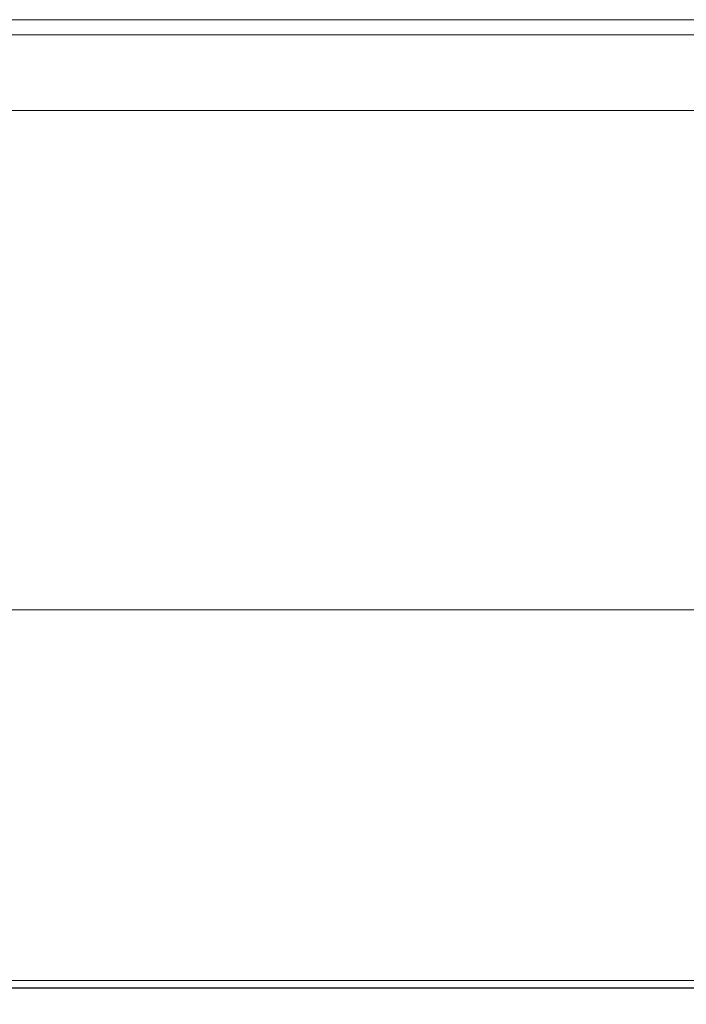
# Model space of a CAD drawing. Header units: millimetres. Extents: x -521669 to 178656, y -69521 to 433382.
# Tile 34 of 256: x -499882 to -499876, y 411132 to 411141. Entities that reach past the tile are written whole.
import ezdxf

# ---------------------------------------------------------------- set-up
doc = ezdxf.new("R2010")
doc.units = ezdxf.units.MM
doc.layers.add('PDF5_Geometry', color=7, linetype='Continuous', true_color=0xaaaaaa)

# ---------------------------------------------------------------- blocks, each defined once
blk = doc.blocks.new('ftfyjjj')
at = {"layer": 'PDF5_Geometry', "color": 3, "lineweight": 18, "true_color": 0x00ff00}
for points in [[(25730.2584, 8192.4151), (26226.2413, 8192.4151)], [(25730.2584, 8192.4151), (26226.2413, 8192.4151)], [(25703.2349, 8186.9116), (26253.2648, 8186.9116)]]:
    blk.add_lwpolyline(points, close=True, dxfattribs=at)
for points in [[(26226.2413, 8192.4151), (25730.2584, 8192.4151)], [(26226.2413, 8192.4151), (25730.2584, 8192.4151)], [(26226.2413, 8192.4151), (25730.2584, 8192.4151)], [(26226.2413, 8192.4151), (25730.2584, 8192.4151)], [(26226.2413, 8183.4543), (25730.2584, 8183.4543), (25730.2584, 8183.419), (25730.2584, 8183.2073), (25730.2584, 8182.8898), (25730.2584, 8182.4312), (25730.2584, 8181.9373), (25730.2584, 8181.3729), (25730.2584, 8180.8084), (25730.2584, 8180.2439), (25730.2584, 8179.75), (25730.2584, 8179.362), (25730.2584, 8179.0445), (25730.2584, 8178.9033), (25730.2584, 8178.8681), (25730.2584, 8179.0092), (25730.2584, 8179.2561), (25730.2584, 8179.6442), (25730.2584, 8180.1028), (25730.2584, 8180.632), (25730.2584, 8181.1965), (25730.2584, 8181.7962), (26226.2413, 8181.7962)], [(26226.2413, 8183.4543), (25730.2584, 8183.4543), (25730.2584, 8183.419), (25730.2584, 8183.2073)], [(26226.2413, 8183.4543), (25730.2584, 8183.4543), (25730.2584, 8183.419), (25730.2584, 8183.2073), (25730.2584, 8182.8898), (25730.2584, 8182.4312), (25730.2584, 8181.9373), (25730.2584, 8181.3729), (25730.2584, 8180.8084), (25730.2584, 8180.2439), (25730.2584, 8179.75), (25730.2584, 8179.362), (25730.2584, 8179.0445), (25730.2584, 8178.9033), (25730.2584, 8178.8681), (25730.2584, 8179.0092), (25730.2584, 8179.2561), (25730.2584, 8179.6442), (25730.2584, 8180.1028), (25730.2584, 8180.632), (25730.2584, 8181.1965), (25730.2584, 8181.7962), (26226.2413, 8181.7962)], [(26226.2413, 8183.4543), (25730.2584, 8183.4543), (25730.2584, 8183.419), (25730.2584, 8183.2073)], [(26226.2413, 8192.274), (25730.2584, 8192.274), (25730.2584, 8183.3837), (26226.2413, 8183.3837)], [(26226.2413, 8183.3837), (25730.2584, 8183.3837), (26226.2413, 8183.3837), (25730.2584, 8183.3837), (25730.2584, 8192.274), (26226.2413, 8192.274)], [(26226.2413, 8183.3837), (25730.2584, 8183.3837), (25730.2584, 8192.274), (26226.2413, 8192.274)], [(26226.2413, 8183.3837), (25730.2584, 8183.3837), (25730.2584, 8192.274), (26226.2413, 8192.274)], [(26226.2413, 8183.3837), (25730.2584, 8183.3837), (25730.2584, 8192.274), (26226.2413, 8192.274)], [(26226.2413, 8183.3837), (25730.2584, 8183.3837), (25730.2584, 8192.274), (26226.2413, 8192.274)], [(26226.2413, 8183.3837), (25730.2584, 8183.3837), (25730.2584, 8183.4543), (26226.2413, 8183.4543), (25730.2584, 8183.4543), (25730.2584, 8183.419), (25730.2584, 8183.2073)], [(26226.2413, 8192.4151), (25730.2584, 8192.4151)], [(26226.2413, 8192.4151), (25730.2584, 8192.4151)], [(26226.2413, 8192.4151), (25730.2584, 8192.4151)], [(26226.2413, 8192.4151), (25730.2584, 8192.4151)], [(26226.2413, 8192.4151), (25730.2584, 8192.4151)], [(26226.2413, 8192.274), (25730.2584, 8192.274), (25730.2584, 8192.3445), (25730.2584, 8192.4151), (25730.2584, 8192.3445), (25730.2584, 8192.274), (25730.2584, 8192.1681), (25730.2584, 8192.0623), (25730.2584, 8191.9212), (25730.2584, 8191.7801), (25730.2584, 8191.6742), (25730.2584, 8191.5684), (26226.2413, 8191.5684)], [(26226.2413, 8192.274), (25730.2584, 8192.274), (25730.2584, 8192.3445), (25730.2584, 8192.4151), (25730.2584, 8192.3445), (25730.2584, 8192.274), (25730.2584, 8192.1681), (25730.2584, 8192.0623), (25730.2584, 8191.9212), (25730.2584, 8191.7801), (25730.2584, 8191.6742), (25730.2584, 8191.5684), (26226.2413, 8191.5684)], [(26226.2413, 8192.274), (25730.2584, 8192.274), (26226.2413, 8192.274), (25730.2584, 8192.274), (26226.2413, 8192.274)], [(26226.2413, 8191.5684), (25730.2584, 8191.5684), (25730.2584, 8191.6742), (25730.2584, 8191.7801), (25730.2584, 8191.9212), (25730.2584, 8192.0623), (25730.2584, 8192.1681), (25730.2584, 8192.274), (25730.2584, 8192.3445), (25730.2584, 8192.4151), (25730.2584, 8192.3445), (25730.2584, 8192.274), (25730.2584, 8183.3837), (26226.2413, 8183.3837)], [(26226.2413, 8191.5684), (25730.2584, 8191.5684), (25730.2584, 8191.6742), (25730.2584, 8191.7801), (25730.2584, 8191.9212), (25730.2584, 8192.0623), (25730.2584, 8192.1681), (25730.2584, 8192.274), (25730.2584, 8192.3445), (25730.2584, 8192.4151), (25730.2584, 8192.3445), (25730.2584, 8192.274), (25730.2584, 8183.3837), (26226.2413, 8183.3837)], [(26226.2413, 8191.5684), (25730.2584, 8191.5684), (25730.2584, 8191.6742), (25730.2584, 8191.7801), (25730.2584, 8191.9212), (25730.2584, 8192.0623), (25730.2584, 8192.1681), (25730.2584, 8192.274), (25730.2584, 8192.3445), (25730.2584, 8192.4151), (25730.2584, 8192.3445), (25730.2584, 8192.274), (25730.2584, 8183.3837), (26226.2413, 8183.3837)], [(26226.2413, 8192.274), (25730.2584, 8192.274), (25730.2584, 8183.3837), (26226.2413, 8183.3837)], [(26226.2413, 8192.274), (25730.2584, 8192.274)], [(25730.2584, 8191.5684), (26226.2413, 8191.5684)], [(26226.2413, 8183.3837), (25730.2584, 8183.3837), (25730.2584, 8192.274), (25730.2584, 8192.3445), (25730.2584, 8192.4151), (25730.2584, 8192.3445), (25730.2584, 8192.274), (25730.2584, 8192.1681), (25730.2584, 8192.0623), (25730.2584, 8191.9212), (25730.2584, 8191.7801), (25730.2584, 8191.6742), (25730.2584, 8191.5684), (26226.2413, 8191.5684)], [(26226.2413, 8183.3837), (25730.2584, 8183.3837), (25730.2584, 8192.274), (25730.2584, 8192.3445), (25730.2584, 8192.4151), (25730.2584, 8192.3445), (25730.2584, 8192.274), (25730.2584, 8192.1681), (25730.2584, 8192.0623), (25730.2584, 8191.9212), (25730.2584, 8191.7801), (25730.2584, 8191.6742), (25730.2584, 8191.5684), (26226.2413, 8191.5684)], [(26226.2413, 8183.3837), (25730.2584, 8183.3837), (25730.2584, 8192.274), (25730.2584, 8183.3837), (25730.2584, 8183.4543), (26226.2413, 8183.4543)], [(26226.2413, 8192.4151), (25730.2584, 8192.4151)], [(26226.2413, 8192.4151), (25730.2584, 8192.4151)], [(26226.2413, 8192.4151), (25730.2584, 8192.4151)], [(26226.2413, 8192.4151), (25730.2584, 8192.4151)], [(26226.2413, 8192.4151), (25730.2584, 8192.4151)], [(26226.2413, 8192.4151), (25730.2584, 8192.4151)], [(26226.2413, 8192.4151), (25730.2584, 8192.4151)], [(26226.2413, 8192.4151), (25730.2584, 8192.4151)], [(26226.2413, 8192.4151), (25730.2584, 8192.4151)], [(26226.2413, 8192.4151), (25730.2584, 8192.4151)], [(26226.2413, 8192.4151), (25730.2584, 8192.4151)], [(26226.2413, 8192.4151), (25730.2584, 8192.4151)], [(26226.2413, 8192.4151), (25730.2584, 8192.4151)], [(26226.2413, 8192.4151), (25730.2584, 8192.4151)], [(26226.2413, 8192.4151), (25730.2584, 8192.4151)], [(26226.2413, 8192.4151), (25730.2584, 8192.4151)], [(26226.2413, 8192.4151), (25730.2584, 8192.4151)], [(26226.2413, 8192.4151), (25730.2584, 8192.4151)], [(26226.2413, 8192.4151), (25730.2584, 8192.4151)], [(26226.2413, 8192.4151), (25730.2584, 8192.4151)], [(26226.2413, 8192.4151), (25730.2584, 8192.4151)], [(26226.2413, 8192.274), (25730.2584, 8192.274)], [(26226.2413, 8192.274), (25730.2584, 8192.274)], [(26226.2413, 8192.274), (25730.2584, 8192.274)], [(26226.2413, 8192.274), (25730.2584, 8192.274)], [(26226.2413, 8192.274), (25730.2584, 8192.274)], [(26226.2413, 8192.274), (25730.2584, 8192.274)], [(26226.2413, 8192.274), (25730.2584, 8192.274)], [(26226.2413, 8192.274), (25730.2584, 8192.274)], [(26226.2413, 8192.274), (25730.2584, 8192.274)], [(26226.2413, 8192.274), (25730.2584, 8192.274)], [(26226.2413, 8192.274), (25730.2584, 8192.274)], [(26226.2413, 8192.274), (25730.2584, 8192.274)], [(26226.2413, 8192.274), (25730.2584, 8192.274)], [(26226.2413, 8192.274), (25730.2584, 8192.274)], [(26226.2413, 8192.274), (25730.2584, 8192.274)], [(26226.2413, 8192.274), (25730.2584, 8192.274)], [(26226.2413, 8192.274), (25730.2584, 8192.274)], [(26226.2413, 8192.274), (25730.2584, 8192.274)], [(26226.2413, 8192.274), (25730.2584, 8192.274)], [(26226.2413, 8192.274), (25730.2584, 8192.274)], [(25730.2584, 8191.5684), (26226.2413, 8191.5684)], [(25730.2584, 8191.5684), (26226.2413, 8191.5684)], [(25730.2584, 8191.5684), (26226.2413, 8191.5684)], [(25730.2584, 8191.5684), (26226.2413, 8191.5684)], [(25730.2584, 8191.5684), (26226.2413, 8191.5684)], [(25730.2584, 8191.5684), (26226.2413, 8191.5684)], [(25730.2584, 8191.5684), (26226.2413, 8191.5684)], [(25730.2584, 8191.5684), (26226.2413, 8191.5684)], [(25730.2584, 8191.5684), (26226.2413, 8191.5684)], [(25730.2584, 8191.5684), (26226.2413, 8191.5684)], [(25730.2584, 8191.5684), (26226.2413, 8191.5684)], [(26226.2413, 8183.4543), (25730.2584, 8183.3837), (26226.2413, 8183.4543)], [(26226.2413, 8191.5684), (25730.2584, 8191.5684), (25730.2584, 8181.7962)], [(25730.2584, 8191.5684), (26226.2413, 8191.5684)], [(25730.2584, 8191.5684), (26226.2413, 8191.5684)], [(25730.2584, 8191.5684), (26226.2413, 8191.5684)], [(25730.2584, 8191.5684), (26226.2413, 8191.5684)], [(25730.2584, 8191.5684), (26226.2413, 8191.5684)], [(25730.2584, 8191.5684), (26226.2413, 8191.5684)], [(25730.2584, 8191.5684), (26226.2413, 8191.5684)], [(25730.2584, 8191.5684), (26226.2413, 8191.5684)], [(25730.2584, 8191.5684), (26226.2413, 8191.5684)], [(25730.2584, 8191.5684), (26226.2413, 8191.5684)], [(26226.2413, 8183.4543), (25730.2584, 8183.4543), (25730.2584, 8183.419), (25730.2584, 8183.2073), (25730.2584, 8182.8898), (25730.2584, 8182.4312), (25730.2584, 8181.9373), (25730.2584, 8181.3729), (25730.2584, 8180.8084), (25730.2584, 8180.2439), (25730.2584, 8179.75), (25730.2584, 8179.362), (25730.2584, 8179.0445), (25730.2584, 8178.9033), (25730.2584, 8178.8681), (25730.2584, 8179.0092), (25730.2584, 8179.2561), (25730.2584, 8179.6442), (25730.2584, 8180.1028), (25730.2584, 8180.632), (25730.2584, 8181.1965), (25730.2584, 8181.7962), (25730.2584, 8191.5684), (26226.2413, 8191.5684)], [(25730.2584, 8191.5684), (26226.2413, 8191.5684)], [(25730.2584, 8191.5684), (26226.2413, 8191.5684)], [(25730.2584, 8191.5684), (26226.2413, 8191.5684)], [(25728.2475, 8186.9116), (26228.2522, 8186.9116)], [(26228.2522, 8186.9116), (25728.2475, 8186.9116)], [(26226.2413, 8183.4543), (25730.2584, 8183.4543)], [(26226.2413, 8183.4543), (25730.2584, 8183.4543)], [(26226.2413, 8183.4543), (25730.2584, 8183.4543)], [(26226.2413, 8183.4543), (25730.2584, 8183.4543)], [(26226.2413, 8183.4543), (25730.2584, 8183.4543)], [(26226.2413, 8183.4543), (25730.2584, 8183.4543)], [(26226.2413, 8183.4543), (25730.2584, 8183.4543)], [(26226.2413, 8183.4543), (25730.2584, 8183.4543)], [(26226.2413, 8183.4543), (25730.2584, 8183.4543)], [(26226.2413, 8183.4543), (25730.2584, 8183.4543)], [(26226.2413, 8183.4543), (25730.2584, 8183.4543)], [(26226.2413, 8183.4543), (25730.2584, 8183.4543)], [(26226.2413, 8183.4543), (25730.2584, 8183.4543)], [(26226.2413, 8183.4543), (25730.2584, 8183.4543)], [(26226.2413, 8183.4543), (25730.2584, 8183.4543)], [(26226.2413, 8183.4543), (25730.2584, 8183.4543)], [(26226.2413, 8183.4543), (25730.2584, 8183.4543)], [(26226.2413, 8183.4543), (25730.2584, 8183.4543)], [(26226.2413, 8183.4543), (25730.2584, 8183.4543)], [(26226.2413, 8183.4543), (25730.2584, 8183.4543)], [(26226.2413, 8183.4543), (25730.2584, 8183.4543)], [(26226.2413, 8183.4543), (25730.2584, 8183.4543)], [(26226.2413, 8183.4543), (25730.2584, 8183.4543)], [(26226.2413, 8183.4543), (25730.2584, 8183.4543)], [(26226.2413, 8183.4543), (25730.2584, 8183.4543)], [(25730.2584, 8183.3837), (26226.2413, 8183.3837)], [(25730.2584, 8183.3837), (26226.2413, 8183.3837)], [(25730.2584, 8183.3837), (26226.2413, 8183.3837)], [(25730.2584, 8183.3837), (26226.2413, 8183.3837)], [(25730.2584, 8183.3837), (26226.2413, 8183.3837)], [(25730.2584, 8183.3837), (26226.2413, 8183.3837)], [(25730.2584, 8183.3837), (26226.2413, 8183.3837)], [(25730.2584, 8183.3837), (26226.2413, 8183.3837)], [(25730.2584, 8183.3837), (26226.2413, 8183.3837)], [(25730.2584, 8183.3837), (26226.2413, 8183.3837)], [(25730.2584, 8183.3837), (26226.2413, 8183.3837)], [(25730.2584, 8183.3837), (26226.2413, 8183.3837)], [(25730.2584, 8183.3837), (26226.2413, 8183.3837)], [(25730.2584, 8183.3837), (26226.2413, 8183.3837)], [(25730.2584, 8183.3837), (26226.2413, 8183.3837)], [(25730.2584, 8183.3837), (26226.2413, 8183.3837)], [(25730.2584, 8183.3837), (26226.2413, 8183.3837)]]:
    blk.add_lwpolyline(points, dxfattribs=at)

msp = doc.modelspace()

# ---------------------------------------------------------------- block references
msp.add_blockref('ftfyjjj', (-525616.356126, 402948.950929))

doc.saveas('drawing.dxf')
